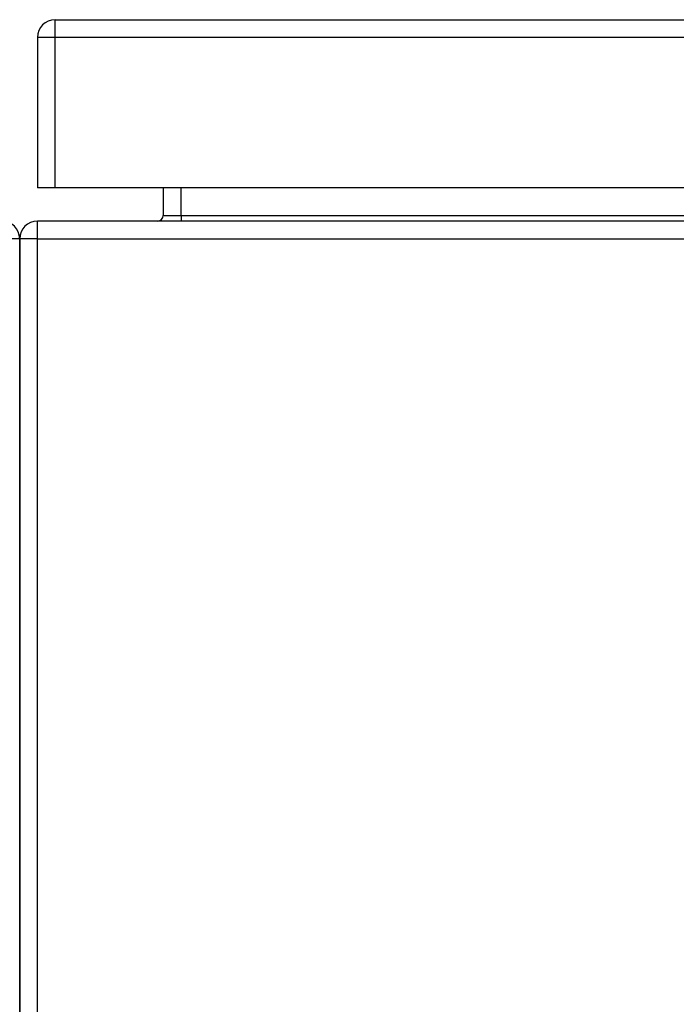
# Model space of a CAD drawing. Header units: inches. Extents: x 27 to 746, y 82 to 339.
# Tile 59 of 193: x 99.16 to 102.81, y 326.76 to 332.23. Entities that reach past the tile are written whole.
import ezdxf

# ---------------------------------------------------------------- set-up
doc = ezdxf.new("R2010")
doc.units = ezdxf.units.IN
doc.header["$MEASUREMENT"] = 0
doc.layers.add('Visible Edges(ANSI)', color=7, linetype='Continuous', lineweight=25)
doc.layers.add('Visible Tangent Edges(ANSI)', color=7, linetype='Continuous', lineweight=25)

msp = doc.modelspace()

# ---------------------------------------------------------------- linework, layer by layer
at = {"layer": 'Visible Edges(ANSI)'}
for p, q in [((99.3538, 332.2298), (170.9588, 332.2298)), ((99.2548, 332.1308), (99.2548, 331.2958)), ((99.3538, 331.2958), (99.2548, 331.2958)), ((170.9588, 331.2958), (99.3538, 331.2958)), ((99.9545, 331.2958), (99.9545, 331.1412)), ((171.0573, 331.1102), (99.2553, 331.1102)), ((99.1563, 331.0112), (99.1563, 321.2092)), ((99.1563, 321.2092), (99.1563, 331.0112))]:
    msp.add_line(p, q, dxfattribs=at)
for centre, radius, start, end in [((99.3538, 332.1308), 0.099, 90, 180), ((99.0573, 331.0112), 0.099, 0, 90), ((99.2553, 331.0112), 0.099, 90, 180), ((99.9235, 331.1412), 0.031, 270, 0)]:
    msp.add_arc(centre, radius, start, end, dxfattribs=at)
at = {"layer": 'Visible Tangent Edges(ANSI)'}
for p, q in [((99.3538, 332.1308), (99.3538, 332.2298)), ((99.3538, 332.1308), (99.2548, 332.1308)), ((99.3538, 331.2958), (99.3538, 332.1308)), ((170.9588, 332.1308), (99.3538, 332.1308)), ((100.0535, 331.1412), (100.0535, 331.2958)), ((99.2553, 331.0112), (99.2553, 331.1102)), ((99.9545, 331.1412), (100.0535, 331.1412)), ((100.0535, 331.1412), (100.0535, 331.1102)), ((100.0535, 331.1412), (170.1582, 331.1412)), ((99.1563, 331.0112), (99.0573, 331.0112)), ((99.2553, 331.0112), (99.1563, 331.0112)), ((99.2553, 321.2092), (99.2553, 331.0112)), ((99.2553, 331.0112), (171.0573, 331.0112))]:
    msp.add_line(p, q, dxfattribs=at)

doc.saveas('drawing.dxf')
